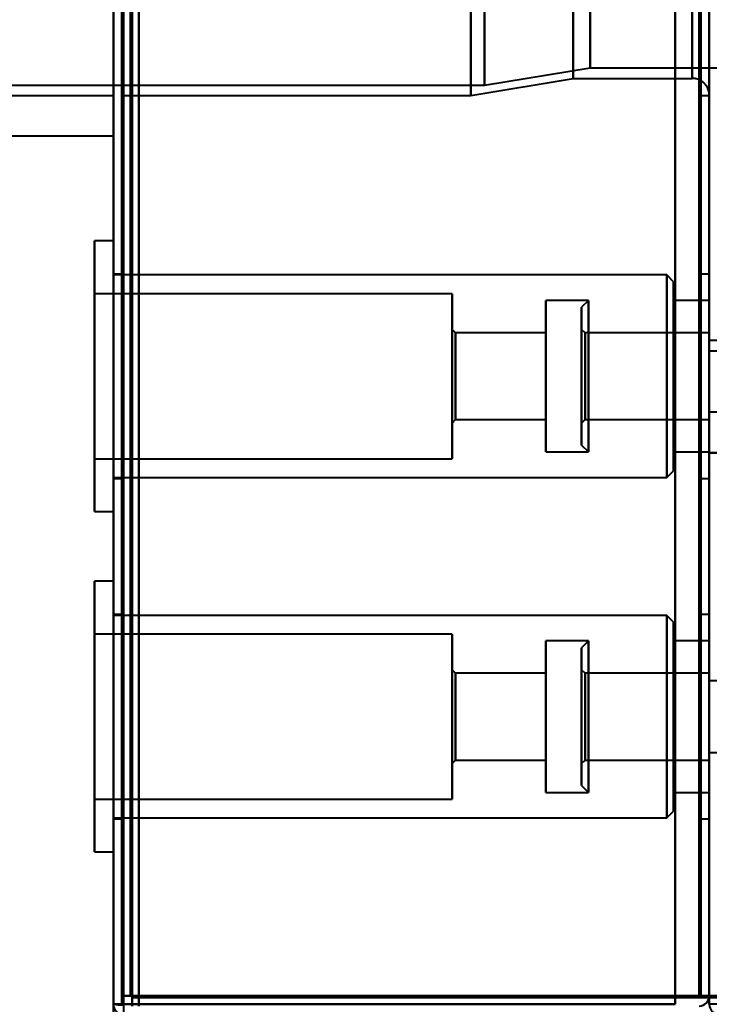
# Model space of a CAD drawing. Header units: millimetres. Extents: x -1087 to 1688, y -120 to 1210.
# Tile 8 of 92: x -746 to -705, y 129 to 187. Entities that reach past the tile are written whole.
import ezdxf

# ---------------------------------------------------------------- set-up
doc = ezdxf.new("R2010")
doc.units = ezdxf.units.MM
doc.layers.add('A-GENM', color=13, linetype='Continuous', lineweight=40)
doc.layers.add('G-IMPT', color=8, linetype='Continuous', lineweight=40)

# ---------------------------------------------------------------- blocks, each defined once
blk = doc.blocks.new('Maintenance r21 - Maintenance r21-762144-Arrière')
at = {"layer": 'A-GENM'}
for p, q in [((-740, 0), (-740, 1138)), ((-740, 1138), (-740, 0))]:
    blk.add_line(p, q, dxfattribs=at)
blk = doc.blocks.new('Souche connecteur circulaire R23 - Souche connecteur circulaire R23-762140-Arrière')
at = {"layer": 'A-GENM'}
for p, q in [((-740, 180), (-740, 380)), ((-780, 180), (-740, 180))]:
    blk.add_line(p, q, dxfattribs=at)
blk = doc.blocks.new('NEXA 2000 CALQUES_dwg-762145-Arrière')
at = {"layer": 'G-IMPT'}
for p, q in [((-739.5, 1137.272), (-739.5, 129.472)), ((-740, 1102.772), (-740, 128.972)), ((-705, 1102.772), (-705, 128.972)), ((-705, 129.472), (-705, 1102.272)), ((-740, 182.372), (-740, 584.372)), ((-740, 182.372), (-740, 584.372)), ((-739.5, 584.372), (-739.5, 182.372)), ((-739.5, 584.372), (-739.5, 182.372)), ((-705, 584.372), (-705, 182.372)), ((-706, 183.372), (-706, 583.372)), ((-740, 383.372), (-740, 182.372)), ((-740, 383.372), (-740, 182.372)), ((-739.5, 182.372), (-739.5, 383.372)), ((-739.5, 182.372), (-739.5, 383.372)), ((-719, 182.372), (-719, 383.372)), ((-719, 383.372), (-719, 182.372)), ((-718.198, 182.964), (-718.198, 383.372)), ((-718.198, 383.372), (-718.198, 182.964)), ((-713, 183.372), (-713, 383.372)), ((-713, 383.372), (-713, 183.372)), ((-711.99, 183.998), (-711.99, 383.372)), ((-711.99, 383.372), (-711.99, 183.998)), ((-706, 383.372), (-706, 183.372)), ((-706, 183.372), (-706, 383.372)), ((-705.5, 383.372), (-705.5, 182.372)), ((-705.5, 182.372), (-705.5, 383.372)), ((-705, 383.372), (-705, 182.372)), ((-705, 182.372), (-705, 383.372)), ((-705, 167.372), (-705, 383.372)), ((-705, 383.372), (-705, 167.372)), ((-718.198, 182.964), (-711.99, 183.998)), ((-711.99, 183.998), (-704.3, 183.998)), ((-719, 182.372), (-713, 183.372)), ((-713, 183.372), (-706, 183.372)), ((-759.773, 182.964), (-718.198, 182.964)), ((-759, 182.372), (-740, 182.372)), ((-739.5, 182.372), (-719, 182.372)), ((-705.5, 182.372), (-705, 182.372)), ((-740, 173.822), (-741.1, 173.822)), ((-741.1, 173.822), (-741.1, 165.872)), ((-741.1, 165.872), (-741.1, 173.822)), ((-740, 173.822), (-740, 165.872)), ((-740, 165.872), (-740, 173.822)), ((-739.5, 171.872), (-740, 171.872)), ((-740, 171.872), (-740, 165.872)), ((-707.5, 171.822), (-740, 171.822)), ((-740, 165.872), (-740, 171.822)), ((-739.5, 165.872), (-739.5, 171.872)), ((-739.5, 171.872), (-739.5, 165.872)), ((-707.1, 171.422), (-707.5, 171.822)), ((-707.5, 165.872), (-707.5, 171.822)), ((-707.5, 171.822), (-707.5, 165.872)), ((-705, 171.872), (-705.5, 171.872)), ((-705.5, 171.872), (-705.5, 165.872)), ((-705.5, 165.872), (-705.5, 171.872)), ((-705, 171.872), (-705, 165.872)), ((-705, 165.872), (-705, 171.872)), ((-707.1, 165.872), (-707.1, 171.422)), ((-707.1, 171.422), (-707.1, 165.872)), ((-720.1, 170.722), (-741.1, 170.722)), ((-741.1, 170.722), (-741.1, 165.872)), ((-741.1, 165.872), (-741.1, 170.722)), ((-720.1, 170.722), (-720.1, 165.872)), ((-720.1, 165.872), (-720.1, 170.722)), ((-712.1, 170.322), (-714.6, 170.322)), ((-714.6, 170.322), (-714.6, 165.872)), ((-714.6, 165.872), (-714.6, 170.322)), ((-712.1, 170.322), (-712.5, 169.922)), ((-712.1, 170.322), (-712.1, 164.168)), ((-712.1, 165.872), (-712.1, 170.322)), ((-705, 170.322), (-707.1, 170.322)), ((-707.1, 170.322), (-707.1, 165.872)), ((-707.1, 165.872), (-707.1, 170.322)), ((-705, 170.322), (-705, 165.872)), ((-705, 165.872), (-705, 170.322)), ((-712.5, 169.922), (-712.5, 164.321)), ((-712.5, 164.321), (-712.5, 169.922)), ((-719.9, 168.422), (-720.1, 168.622)), ((-720.1, 168.622), (-720.1, 165.872)), ((-720.1, 165.872), (-720.1, 168.622)), ((-714.6, 168.422), (-719.9, 168.422)), ((-719.9, 168.422), (-719.9, 165.872)), ((-719.9, 165.872), (-719.9, 168.422)), ((-714.6, 168.422), (-714.6, 165.872)), ((-714.6, 165.872), (-714.6, 168.422)), ((-712.3, 168.422), (-712.5, 168.622)), ((-712.5, 168.622), (-712.5, 164.819)), ((-712.5, 164.819), (-712.5, 168.622)), ((-705, 168.422), (-712.3, 168.422)), ((-712.3, 168.422), (-712.3, 165.872)), ((-712.3, 164.896), (-712.3, 168.422)), ((-705, 168.422), (-705, 165.872)), ((-705, 165.872), (-705, 168.422)), ((-704, 167.972), (-705, 167.972)), ((-705, 167.972), (-705, 165.872)), ((-705, 167.972), (-705, 165.872)), ((-705, 163.772), (-705, 167.972)), ((-705, 163.772), (-705, 167.972)), ((-712.5, 167.424), (-712.5, 161.822)), ((-712.5, 161.822), (-712.5, 167.424)), ((-712.1, 167.577), (-712.1, 161.422)), ((-705, 167.372), (-704.3, 167.372)), ((-712.5, 166.926), (-712.5, 163.122)), ((-712.5, 163.122), (-712.5, 166.926)), ((-712.3, 163.322), (-712.3, 166.849)), ((-741.1, 165.872), (-741.1, 161.022)), ((-741.1, 165.872), (-741.1, 157.922)), ((-741.1, 161.022), (-741.1, 165.872)), ((-741.1, 157.922), (-741.1, 165.872)), ((-740, 159.922), (-740, 165.872)), ((-740, 165.872), (-740, 159.872)), ((-740, 165.872), (-740, 157.922)), ((-740, 157.922), (-740, 165.872)), ((-739.5, 159.872), (-739.5, 165.872)), ((-739.5, 165.872), (-739.5, 159.872)), ((-720.1, 165.872), (-720.1, 163.122)), ((-720.1, 165.872), (-720.1, 161.022)), ((-720.1, 163.122), (-720.1, 165.872)), ((-720.1, 161.022), (-720.1, 165.872)), ((-719.9, 165.872), (-719.9, 163.322)), ((-719.9, 163.322), (-719.9, 165.872)), ((-714.6, 165.872), (-714.6, 161.422)), ((-714.6, 161.422), (-714.6, 165.872)), ((-714.6, 165.872), (-714.6, 163.322)), ((-714.6, 163.322), (-714.6, 165.872)), ((-712.3, 165.872), (-712.3, 163.322)), ((-712.3, 165.872), (-712.3, 163.322)), ((-712.1, 164.168), (-712.1, 165.872)), ((-712.1, 161.422), (-712.1, 165.872)), ((-707.5, 159.922), (-707.5, 165.872)), ((-707.5, 165.872), (-707.5, 159.922)), ((-707.1, 160.322), (-707.1, 165.872)), ((-707.1, 165.872), (-707.1, 161.422)), ((-707.1, 165.872), (-707.1, 160.322)), ((-707.1, 161.422), (-707.1, 165.872)), ((-705.5, 165.872), (-705.5, 159.872)), ((-705.5, 159.872), (-705.5, 165.872)), ((-705, 165.872), (-705, 163.772)), ((-705, 165.872), (-705, 163.322)), ((-705, 163.322), (-705, 165.872)), ((-705, 165.872), (-705, 161.422)), ((-705, 165.872), (-705, 159.872)), ((-705, 161.422), (-705, 165.872)), ((-705, 159.872), (-705, 165.872)), ((-712.3, 163.322), (-712.3, 164.896)), ((-705, 163.772), (-704, 163.772)), ((-720.1, 163.122), (-719.9, 163.322)), ((-719.9, 163.322), (-714.6, 163.322)), ((-712.5, 163.122), (-712.3, 163.322)), ((-712.3, 163.322), (-705, 163.322)), ((-714.6, 161.422), (-712.1, 161.422)), ((-712.5, 161.822), (-712.1, 161.422)), ((-707.1, 161.422), (-705, 161.422)), ((-741.1, 161.022), (-720.1, 161.022)), ((-707.5, 159.922), (-707.1, 160.322)), ((-740, 159.922), (-707.5, 159.922)), ((-740, 159.872), (-739.5, 159.872)), ((-705.5, 159.872), (-705, 159.872)), ((-741.1, 157.922), (-740, 157.922)), ((-740, 153.822), (-741.1, 153.822)), ((-740, 153.822), (-741.1, 153.822)), ((-740, 153.822), (-741.1, 153.822)), ((-741.1, 153.822), (-741.1, 145.872)), ((-741.1, 153.822), (-741.1, 145.872)), ((-741.1, 153.822), (-741.1, 145.165)), ((-741.1, 145.872), (-741.1, 153.822)), ((-741.1, 145.872), (-741.1, 153.822)), ((-741.1, 145.165), (-741.1, 153.822)), ((-740, 153.822), (-740, 145.872)), ((-740, 153.822), (-740, 145.872)), ((-740, 153.822), (-740, 145.165)), ((-740, 145.165), (-740, 153.822)), ((-740, 145.872), (-740, 153.822)), ((-740, 145.872), (-740, 153.822)), ((-739.5, 151.872), (-740, 151.872)), ((-739.5, 151.872), (-740, 151.872)), ((-739.5, 151.872), (-740, 151.872)), ((-740, 151.872), (-740, 145.872)), ((-740, 151.872), (-740, 145.872)), ((-740, 151.872), (-740, 145.872)), ((-707.5, 151.822), (-740, 151.822)), ((-707.5, 151.822), (-740, 151.822)), ((-707.5, 151.822), (-740, 151.822)), ((-740, 145.872), (-740, 151.822)), ((-740, 145.343), (-740, 151.822)), ((-740, 145.872), (-740, 151.822)), ((-739.5, 145.872), (-739.5, 151.872)), ((-739.5, 145.872), (-739.5, 151.872)), ((-739.5, 145.872), (-739.5, 151.872)), ((-739.5, 151.872), (-739.5, 145.872)), ((-739.5, 151.872), (-739.5, 145.872)), ((-739.5, 151.872), (-739.5, 145.872)), ((-707.1, 151.422), (-707.5, 151.822)), ((-707.1, 151.422), (-707.5, 151.822)), ((-707.1, 151.422), (-707.5, 151.822)), ((-707.5, 145.872), (-707.5, 151.822)), ((-707.5, 145.343), (-707.5, 151.822)), ((-707.5, 145.872), (-707.5, 151.822)), ((-707.5, 151.822), (-707.5, 145.872)), ((-707.5, 151.822), (-707.5, 145.343)), ((-707.5, 151.822), (-707.5, 145.872)), ((-705, 151.872), (-705.5, 151.872)), ((-705, 151.872), (-705.5, 151.872)), ((-705, 151.872), (-705.5, 151.872)), ((-705.5, 151.872), (-705.5, 145.872)), ((-705.5, 151.872), (-705.5, 145.872)), ((-705.5, 151.872), (-705.5, 145.872)), ((-705.5, 145.872), (-705.5, 151.872)), ((-705.5, 145.872), (-705.5, 151.872)), ((-705.5, 145.872), (-705.5, 151.872)), ((-705, 151.872), (-705, 145.872)), ((-705, 151.872), (-705, 145.872)), ((-705, 151.872), (-705, 145.872)), ((-705, 145.872), (-705, 151.872)), ((-705, 145.872), (-705, 151.872)), ((-705, 145.872), (-705, 151.872)), ((-707.1, 145.378), (-707.1, 151.422)), ((-707.1, 145.872), (-707.1, 151.422)), ((-707.1, 145.872), (-707.1, 151.422)), ((-707.1, 151.422), (-707.1, 145.872)), ((-707.1, 151.422), (-707.1, 145.378)), ((-707.1, 151.422), (-707.1, 145.872)), ((-720.1, 150.722), (-741.1, 150.722)), ((-720.1, 150.722), (-741.1, 150.722)), ((-720.1, 150.722), (-741.1, 150.722)), ((-741.1, 150.722), (-741.1, 145.872)), ((-741.1, 150.722), (-741.1, 145.872)), ((-741.1, 150.722), (-741.1, 145.441)), ((-741.1, 145.872), (-741.1, 150.722)), ((-741.1, 145.872), (-741.1, 150.722)), ((-741.1, 145.441), (-741.1, 150.722)), ((-720.1, 150.722), (-720.1, 145.872)), ((-720.1, 150.722), (-720.1, 145.872)), ((-720.1, 150.722), (-720.1, 145.441)), ((-720.1, 145.872), (-720.1, 150.722)), ((-720.1, 145.872), (-720.1, 150.722)), ((-720.1, 145.441), (-720.1, 150.722)), ((-712.1, 150.322), (-714.6, 150.322)), ((-712.1, 150.322), (-714.6, 150.322)), ((-712.1, 150.322), (-714.6, 150.322)), ((-714.6, 150.322), (-714.6, 145.872)), ((-714.6, 150.322), (-714.6, 145.872)), ((-714.6, 150.322), (-714.6, 145.476)), ((-714.6, 145.872), (-714.6, 150.322)), ((-714.6, 145.872), (-714.6, 150.322)), ((-714.6, 145.476), (-714.6, 150.322)), ((-712.1, 150.322), (-712.5, 149.922)), ((-712.1, 150.322), (-712.5, 149.922)), ((-712.1, 150.322), (-712.5, 149.922)), ((-712.5, 149.922), (-712.5, 144.321)), ((-712.5, 149.922), (-712.5, 144.321)), ((-712.5, 149.922), (-712.5, 144.66)), ((-712.5, 144.321), (-712.5, 149.922)), ((-712.5, 144.321), (-712.5, 149.922)), ((-712.5, 144.66), (-712.5, 149.922)), ((-712.1, 150.322), (-712.1, 144.168)), ((-712.1, 150.322), (-712.1, 144.168)), ((-712.1, 150.322), (-712.1, 144.54)), ((-712.1, 145.872), (-712.1, 150.322)), ((-712.1, 145.872), (-712.1, 150.322)), ((-712.1, 145.476), (-712.1, 150.322)), ((-705, 150.322), (-707.1, 150.322)), ((-705, 150.322), (-707.1, 150.322)), ((-705, 150.322), (-707.1, 150.322)), ((-707.1, 150.322), (-707.1, 145.476)), ((-707.1, 150.322), (-707.1, 145.872)), ((-707.1, 150.322), (-707.1, 145.872)), ((-707.1, 145.476), (-707.1, 150.322)), ((-707.1, 145.872), (-707.1, 150.322)), ((-707.1, 145.872), (-707.1, 150.322)), ((-705, 150.322), (-705, 145.872)), ((-705, 150.322), (-705, 145.872)), ((-705, 145.872), (-705, 150.322)), ((-705, 145.872), (-705, 150.322)), ((-705, 145.872), (-705, 150.322)), ((-719.9, 148.422), (-720.1, 148.622)), ((-719.9, 148.422), (-720.1, 148.622)), ((-719.9, 148.422), (-720.1, 148.622)), ((-720.1, 148.622), (-720.1, 145.872)), ((-720.1, 148.622), (-720.1, 145.872)), ((-720.1, 148.622), (-720.1, 145.627)), ((-720.1, 145.872), (-720.1, 148.622)), ((-720.1, 145.872), (-720.1, 148.622)), ((-720.1, 145.627), (-720.1, 148.622)), ((-714.6, 148.422), (-719.9, 148.422)), ((-714.6, 148.422), (-719.9, 148.422)), ((-714.6, 148.422), (-719.9, 148.422)), ((-719.9, 148.422), (-719.9, 145.872)), ((-719.9, 148.422), (-719.9, 145.872)), ((-719.9, 148.422), (-719.9, 145.645)), ((-719.9, 145.872), (-719.9, 148.422)), ((-719.9, 145.872), (-719.9, 148.422)), ((-719.9, 145.645), (-719.9, 148.422)), ((-714.6, 148.422), (-714.6, 145.872)), ((-714.6, 148.422), (-714.6, 145.872)), ((-714.6, 148.422), (-714.6, 145.645)), ((-714.6, 145.872), (-714.6, 148.422)), ((-714.6, 145.872), (-714.6, 148.422)), ((-714.6, 145.645), (-714.6, 148.422)), ((-712.3, 148.422), (-712.5, 148.622)), ((-712.3, 148.422), (-712.5, 148.622)), ((-712.3, 148.422), (-712.5, 148.622)), ((-712.5, 148.622), (-712.5, 144.819)), ((-712.5, 148.622), (-712.5, 144.819)), ((-712.5, 148.622), (-712.5, 145.049)), ((-712.5, 144.819), (-712.5, 148.622)), ((-712.5, 144.819), (-712.5, 148.622)), ((-712.5, 145.049), (-712.5, 148.622)), ((-705, 148.422), (-712.3, 148.422)), ((-705, 148.422), (-712.3, 148.422)), ((-705, 148.422), (-712.3, 148.422)), ((-712.3, 148.422), (-712.3, 145.872)), ((-712.3, 148.422), (-712.3, 145.872)), ((-712.3, 148.422), (-712.3, 145.872)), ((-712.3, 148.422), (-712.3, 145.872)), ((-712.3, 148.422), (-712.3, 145.645)), ((-712.3, 146.849), (-712.3, 148.422)), ((-712.3, 144.896), (-712.3, 148.422)), ((-712.3, 146.849), (-712.3, 148.422)), ((-712.3, 144.896), (-712.3, 148.422)), ((-712.3, 145.109), (-712.3, 148.422)), ((-705, 148.422), (-705, 145.872)), ((-705, 148.422), (-705, 145.872)), ((-705, 148.422), (-705, 145.872)), ((-705, 145.872), (-705, 148.422)), ((-705, 145.872), (-705, 148.422)), ((-712.1, 147.577), (-712.1, 141.422)), ((-712.1, 147.577), (-712.1, 141.422)), ((-712.1, 145.872), (-712.1, 147.577)), ((-712.1, 145.872), (-712.1, 147.577)), ((-704, 147.972), (-705, 147.972)), ((-704, 147.972), (-705, 147.972)), ((-705, 147.972), (-705, 145.872)), ((-705, 147.972), (-705, 143.772)), ((-705, 147.972), (-705, 145.872)), ((-705, 147.972), (-705, 143.772)), ((-705, 145.872), (-705, 147.972)), ((-705, 145.872), (-705, 147.972)), ((-705, 145.872), (-705, 147.972)), ((-712.5, 147.424), (-712.5, 141.822)), ((-712.5, 147.424), (-712.5, 141.822)), ((-712.5, 141.822), (-712.5, 147.424)), ((-712.5, 141.822), (-712.5, 147.424)), ((-712.5, 147.084), (-712.5, 141.822)), ((-712.5, 141.822), (-712.5, 147.084)), ((-712.1, 147.204), (-712.1, 141.422)), ((-741.1, 146.58), (-741.1, 137.922)), ((-741.1, 137.922), (-741.1, 146.58)), ((-740, 146.58), (-740, 137.922)), ((-740, 137.922), (-740, 146.58)), ((-740, 139.922), (-740, 146.402)), ((-712.5, 146.926), (-712.5, 143.122)), ((-712.5, 146.926), (-712.5, 143.122)), ((-712.5, 143.122), (-712.5, 146.926)), ((-712.5, 143.122), (-712.5, 146.926)), ((-712.5, 146.695), (-712.5, 143.122)), ((-712.5, 143.122), (-712.5, 146.695)), ((-712.3, 143.322), (-712.3, 146.849)), ((-712.3, 143.322), (-712.3, 146.849)), ((-712.3, 143.322), (-712.3, 146.636)), ((-707.5, 139.922), (-707.5, 146.402)), ((-707.5, 146.402), (-707.5, 139.922)), ((-707.1, 140.322), (-707.1, 146.366)), ((-707.1, 146.366), (-707.1, 140.322)), ((-741.1, 146.304), (-741.1, 141.022)), ((-741.1, 141.022), (-741.1, 146.304)), ((-741.1, 145.872), (-741.1, 141.022)), ((-741.1, 145.872), (-741.1, 141.022)), ((-741.1, 145.872), (-741.1, 137.922)), ((-741.1, 141.022), (-741.1, 145.872)), ((-741.1, 145.872), (-741.1, 137.922)), ((-741.1, 141.022), (-741.1, 145.872)), ((-741.1, 137.922), (-741.1, 145.872)), ((-741.1, 137.922), (-741.1, 145.872)), ((-740, 139.922), (-740, 145.872)), ((-740, 139.922), (-740, 145.872)), ((-740, 145.872), (-740, 139.872)), ((-740, 145.872), (-740, 139.872)), ((-740, 145.872), (-740, 139.872)), ((-740, 145.872), (-740, 137.922)), ((-740, 145.872), (-740, 137.922)), ((-740, 137.922), (-740, 145.872)), ((-740, 137.922), (-740, 145.872)), ((-739.5, 139.872), (-739.5, 145.872)), ((-739.5, 139.872), (-739.5, 145.872)), ((-739.5, 139.872), (-739.5, 145.872)), ((-739.5, 145.872), (-739.5, 139.872)), ((-739.5, 145.872), (-739.5, 139.872)), ((-739.5, 145.872), (-739.5, 139.872)), ((-720.1, 146.304), (-720.1, 141.022)), ((-720.1, 141.022), (-720.1, 146.304)), ((-720.1, 146.117), (-720.1, 143.122)), ((-720.1, 143.122), (-720.1, 146.117)), ((-720.1, 145.872), (-720.1, 143.122)), ((-720.1, 145.872), (-720.1, 143.122)), ((-720.1, 145.872), (-720.1, 141.022)), ((-720.1, 143.122), (-720.1, 145.872)), ((-720.1, 145.872), (-720.1, 141.022)), ((-720.1, 143.122), (-720.1, 145.872)), ((-720.1, 141.022), (-720.1, 145.872)), ((-720.1, 141.022), (-720.1, 145.872)), ((-719.9, 146.099), (-719.9, 143.322)), ((-719.9, 143.322), (-719.9, 146.099)), ((-719.9, 145.872), (-719.9, 143.322)), ((-719.9, 145.872), (-719.9, 143.322)), ((-719.9, 143.322), (-719.9, 145.872)), ((-719.9, 143.322), (-719.9, 145.872)), ((-714.6, 146.268), (-714.6, 141.422)), ((-714.6, 141.422), (-714.6, 146.268)), ((-714.6, 146.099), (-714.6, 143.322)), ((-714.6, 143.322), (-714.6, 146.099)), ((-714.6, 145.872), (-714.6, 141.422)), ((-714.6, 145.872), (-714.6, 141.422)), ((-714.6, 141.422), (-714.6, 145.872)), ((-714.6, 145.872), (-714.6, 143.322)), ((-714.6, 141.422), (-714.6, 145.872)), ((-714.6, 145.872), (-714.6, 143.322)), ((-714.6, 143.322), (-714.6, 145.872)), ((-714.6, 143.322), (-714.6, 145.872)), ((-712.3, 146.099), (-712.3, 143.332)), ((-712.3, 145.872), (-712.3, 143.322)), ((-712.3, 145.872), (-712.3, 143.322)), ((-712.1, 144.54), (-712.1, 146.268)), ((-712.1, 141.422), (-712.1, 145.872)), ((-712.1, 141.422), (-712.1, 145.872)), ((-707.5, 139.922), (-707.5, 145.872)), ((-707.5, 139.922), (-707.5, 145.872)), ((-707.5, 145.872), (-707.5, 139.922)), ((-707.5, 145.872), (-707.5, 139.922)), ((-707.1, 146.268), (-707.1, 141.422)), ((-707.1, 141.422), (-707.1, 146.268)), ((-707.1, 140.322), (-707.1, 145.872)), ((-707.1, 145.872), (-707.1, 141.422)), ((-707.1, 140.322), (-707.1, 145.872)), ((-707.1, 145.872), (-707.1, 141.422)), ((-707.1, 145.872), (-707.1, 140.322)), ((-707.1, 145.872), (-707.1, 140.322)), ((-707.1, 141.422), (-707.1, 145.872)), ((-707.1, 141.422), (-707.1, 145.872)), ((-705.5, 145.872), (-705.5, 139.872)), ((-705.5, 145.872), (-705.5, 139.872)), ((-705.5, 145.872), (-705.5, 139.872)), ((-705.5, 139.872), (-705.5, 145.872)), ((-705.5, 139.872), (-705.5, 145.872)), ((-705.5, 139.872), (-705.5, 145.872)), ((-705, 145.872), (-705, 143.772)), ((-705, 145.872), (-705, 143.772)), ((-705, 145.872), (-705, 143.322)), ((-705, 143.772), (-705, 145.872)), ((-705, 145.872), (-705, 143.322)), ((-705, 143.772), (-705, 145.872)), ((-705, 145.872), (-705, 143.322)), ((-705, 143.772), (-705, 145.872)), ((-705, 143.322), (-705, 145.872)), ((-705, 143.322), (-705, 145.872)), ((-705, 145.872), (-705, 141.422)), ((-705, 145.872), (-705, 141.422)), ((-705, 145.872), (-705, 139.872)), ((-705, 141.422), (-705, 145.872)), ((-705, 145.872), (-705, 139.872)), ((-705, 141.422), (-705, 145.872)), ((-705, 145.872), (-705, 139.872)), ((-705, 141.422), (-705, 145.872)), ((-705, 139.872), (-705, 145.872)), ((-705, 139.872), (-705, 145.872)), ((-705, 139.872), (-705, 145.872)), ((-712.3, 145.645), (-712.3, 143.322)), ((-712.1, 141.422), (-712.1, 145.476)), ((-712.3, 143.332), (-712.3, 145.109)), ((-705, 143.772), (-704, 143.772)), ((-705, 143.772), (-704, 143.772)), ((-720.1, 143.122), (-719.9, 143.322)), ((-720.1, 143.122), (-719.9, 143.322)), ((-720.1, 143.122), (-719.9, 143.322)), ((-719.9, 143.322), (-714.6, 143.322)), ((-719.9, 143.322), (-714.6, 143.322)), ((-719.9, 143.322), (-714.6, 143.322)), ((-712.5, 143.122), (-712.3, 143.322)), ((-712.5, 143.122), (-712.3, 143.322)), ((-712.5, 143.122), (-712.3, 143.322)), ((-712.3, 143.322), (-705, 143.322)), ((-712.3, 143.322), (-705, 143.322)), ((-712.3, 143.322), (-705, 143.322)), ((-712.5, 141.822), (-712.1, 141.422)), ((-712.5, 141.822), (-712.1, 141.422)), ((-712.5, 141.822), (-712.1, 141.422)), ((-714.6, 141.422), (-712.1, 141.422)), ((-714.6, 141.422), (-712.1, 141.422)), ((-714.6, 141.422), (-712.1, 141.422)), ((-707.1, 141.422), (-705, 141.422)), ((-707.1, 141.422), (-705, 141.422)), ((-707.1, 141.422), (-705, 141.422)), ((-741.1, 141.022), (-720.1, 141.022)), ((-741.1, 141.022), (-720.1, 141.022)), ((-741.1, 141.022), (-720.1, 141.022)), ((-707.5, 139.922), (-707.1, 140.322)), ((-707.5, 139.922), (-707.1, 140.322)), ((-707.5, 139.922), (-707.1, 140.322)), ((-740, 139.922), (-707.5, 139.922)), ((-740, 139.922), (-707.5, 139.922)), ((-740, 139.922), (-707.5, 139.922)), ((-740, 139.872), (-739.5, 139.872)), ((-740, 139.872), (-739.5, 139.872)), ((-740, 139.872), (-739.5, 139.872)), ((-705.5, 139.872), (-705, 139.872)), ((-705.5, 139.872), (-705, 139.872)), ((-705.5, 139.872), (-705, 139.872)), ((-741.1, 137.922), (-740, 137.922)), ((-741.1, 137.922), (-740, 137.922)), ((-741.1, 137.922), (-740, 137.922)), ((-738.9, 129.472), (-739.5, 129.472)), ((-739.5, 129.472), (-738.9, 129.472)), ((-738.9, 128.872), (-738.9, 129.472)), ((-738.9, 129.472), (-738.9, 128.872)), ((-705.6, 129.472), (-705, 129.472)), ((-705, 129.472), (-705.6, 129.472)), ((-705.6, 129.472), (-705, 129.472)), ((-705, 129.472), (-705.6, 129.472)), ((-740, 128.972), (-739.4, 128.972)), ((-739.4, 128.972), (-740, 128.972)), ((-740, 128.972), (-739.4, 128.972)), ((-740, 128.972), (-739.4, 128.972)), ((-739.4, 128.972), (-740, 128.972)), ((-739.4, 128.972), (-740, 128.972)), ((-739.4, 128.972), (-739.4, 128.372)), ((-704.4, 128.972), (-705, 128.972))]:
    blk.add_line(p, q, dxfattribs=at)
at = {"layer": 'G-IMPT', "flags": 128}
for points in [[(-740, 128.972), (-740, 381.172), (-740, 633.372), (-740, 885.572), (-740, 1137.772)], [(-740, 1137.772), (-740, 885.572), (-740, 633.372), (-740, 381.172), (-740, 128.972)], [(-739.5, 128.972), (-739.5, 381.172), (-739.5, 633.372), (-739.5, 885.572), (-739.5, 1137.772)], [(-739.5, 1137.272), (-739.5, 885.322), (-739.5, 633.372), (-739.5, 381.422), (-739.5, 129.472)], [(-739.5, 129.472), (-739.5, 381.422), (-739.5, 633.372), (-739.5, 885.322), (-739.5, 1137.272)], [(-739.5, 1137.272), (-739.5, 885.322), (-739.5, 633.372), (-739.5, 381.422), (-739.5, 129.472)], [(-739.5, 129.472), (-739.5, 381.422), (-739.5, 633.372), (-739.5, 885.322), (-739.5, 1137.272)], [(-739.5, 1137.272), (-739.5, 885.322), (-739.5, 633.372), (-739.5, 381.422), (-739.5, 129.472)], [(-739.5, 129.472), (-739.5, 381.422), (-739.5, 633.372), (-739.5, 885.322), (-739.5, 1137.272)], [(-739.4, 1137.772), (-739.4, 885.572), (-739.4, 633.372), (-739.4, 381.172), (-739.4, 128.972)], [(-739.4, 128.972), (-739.4, 381.172), (-739.4, 633.372), (-739.4, 885.572), (-739.4, 1137.772)], [(-739.4, 1137.772), (-739.4, 885.572), (-739.4, 633.372), (-739.4, 381.172), (-739.4, 128.972)], [(-739, 1137.272), (-739, 885.322), (-739, 633.372), (-739, 381.422), (-739, 129.472)], [(-739, 129.472), (-739, 381.422), (-739, 633.372), (-739, 885.322), (-739, 1137.272)], [(-739, 1137.272), (-739, 885.322), (-739, 633.372), (-739, 381.422), (-739, 129.472)], [(-738.9, 129.472), (-738.9, 381.422), (-738.9, 633.372), (-738.9, 885.322), (-738.9, 1137.272)], [(-738.9, 1137.272), (-738.9, 885.322), (-738.9, 633.372), (-738.9, 381.422), (-738.9, 129.472)], [(-738.9, 129.472), (-738.9, 381.422), (-738.9, 633.372), (-738.9, 885.322), (-738.9, 1137.272)], [(-740, 1102.772), (-740, 859.322), (-740, 615.872), (-740, 372.422), (-740, 128.972)], [(-740, 128.972), (-740, 372.422), (-740, 615.872), (-740, 859.322), (-740, 1102.772)], [(-739.5, 1102.772), (-739.5, 859.322), (-739.5, 615.872), (-739.5, 372.422), (-739.5, 128.972)], [(-739.4, 128.972), (-739.4, 372.422), (-739.4, 615.872), (-739.4, 859.322), (-739.4, 1102.772)], [(-739.4, 1102.772), (-739.4, 859.322), (-739.4, 615.872), (-739.4, 372.422), (-739.4, 128.972)], [(-739.4, 128.972), (-739.4, 372.422), (-739.4, 615.872), (-739.4, 859.322), (-739.4, 1102.772)], [(-707, 1102.772), (-707, 859.322), (-707, 615.872), (-707, 372.422), (-707, 128.972)], [(-707, 128.972), (-707, 372.422), (-707, 615.872), (-707, 859.322), (-707, 1102.772)], [(-707, 128.972), (-707, 372.422), (-707, 615.872), (-707, 859.322), (-707, 1102.772)], [(-707, 1102.772), (-707, 859.322), (-707, 615.872), (-707, 372.422), (-707, 128.972)], [(-705, 1102.772), (-705, 859.322), (-705, 615.872), (-705, 372.422), (-705, 128.972)], [(-705, 128.972), (-705, 372.422), (-705, 615.872), (-705, 859.322), (-705, 1102.772)], [(-738.5, 1102.272), (-738.5, 859.072), (-738.5, 615.872), (-738.5, 372.672), (-738.5, 129.472)], [(-738.5, 129.472), (-738.5, 372.672), (-738.5, 615.872), (-738.5, 859.072), (-738.5, 1102.272)], [(-738.5, 129.472), (-738.5, 372.672), (-738.5, 615.872), (-738.5, 859.072), (-738.5, 1102.272)], [(-738.5, 1102.272), (-738.5, 859.072), (-738.5, 615.872), (-738.5, 372.672), (-738.5, 129.472)], [(-707, 1102.272), (-707, 859.072), (-707, 615.872), (-707, 372.672), (-707, 129.472)], [(-707, 129.472), (-707, 372.672), (-707, 615.872), (-707, 859.072), (-707, 1102.272)], [(-707, 1102.272), (-707, 859.072), (-707, 615.872), (-707, 372.672), (-707, 129.472)], [(-707, 129.472), (-707, 372.672), (-707, 615.872), (-707, 859.072), (-707, 1102.272)], [(-705.6, 129.472), (-705.6, 372.672), (-705.6, 615.872), (-705.6, 859.072), (-705.6, 1102.272)], [(-705.6, 1102.272), (-705.6, 859.072), (-705.6, 615.872), (-705.6, 372.672), (-705.6, 129.472)], [(-705.6, 1102.272), (-705.6, 859.072), (-705.6, 615.872), (-705.6, 372.672), (-705.6, 129.472)], [(-705.6, 129.472), (-705.6, 372.672), (-705.6, 615.872), (-705.6, 859.072), (-705.6, 1102.272)], [(-705.6, 1102.272), (-705.6, 859.072), (-705.6, 615.872), (-705.6, 372.672), (-705.6, 129.472)], [(-705.6, 129.472), (-705.6, 372.672), (-705.6, 615.872), (-705.6, 859.072), (-705.6, 1102.272)], [(-705.5, 129.472), (-705.5, 372.672), (-705.5, 615.872), (-705.5, 859.072), (-705.5, 1102.272)], [(-705.5, 1102.272), (-705.5, 859.072), (-705.5, 615.872), (-705.5, 372.672), (-705.5, 129.472)], [(-705, 129.472), (-705, 372.672), (-705, 615.872), (-705, 859.072), (-705, 1102.272)], [(-705, 1102.272), (-705, 859.072), (-705, 615.872), (-705, 372.672), (-705, 129.472)], [(-705, 129.472), (-705, 372.672), (-705, 615.872), (-705, 859.072), (-705, 1102.272)], [(-705, 1102.272), (-705, 867.047), (-705, 631.822), (-705, 396.597), (-705, 161.372)], [(-705, 161.372), (-705, 396.597), (-705, 631.822), (-705, 867.047), (-705, 1102.272)], [(-705, 1102.272), (-705, 859.072), (-705, 615.872), (-705, 372.672), (-705, 129.472)], [(-740, 223.072), (-740, 199.547), (-740, 176.022), (-740, 152.497), (-740, 128.972)], [(-740, 128.972), (-740, 152.497), (-740, 176.022), (-740, 199.547), (-740, 223.072)], [(-740, 128.972), (-740, 152.497), (-740, 176.022), (-740, 199.547), (-740, 223.072)], [(-740, 223.072), (-740, 199.547), (-740, 176.022), (-740, 152.497), (-740, 128.972)], [(-739.5, 128.972), (-739.5, 152.497), (-739.5, 176.022), (-739.5, 199.547), (-739.5, 223.072)], [(-739.4, 223.072), (-739.4, 199.547), (-739.4, 176.022), (-739.4, 152.497), (-739.4, 128.972)], [(-739.4, 128.972), (-739.4, 152.497), (-739.4, 176.022), (-739.4, 199.547), (-739.4, 223.072)], [(-739.4, 223.072), (-739.4, 199.547), (-739.4, 176.022), (-739.4, 152.497), (-739.4, 128.972)], [(-738.5, 223.072), (-738.5, 199.672), (-738.5, 176.272), (-738.5, 152.872), (-738.5, 129.472)], [(-738.5, 129.472), (-738.5, 152.872), (-738.5, 176.272), (-738.5, 199.672), (-738.5, 223.072)], [(-738.5, 223.072), (-738.5, 199.672), (-738.5, 176.272), (-738.5, 152.872), (-738.5, 129.472)], [(-738.5, 129.472), (-738.5, 152.872), (-738.5, 176.272), (-738.5, 199.672), (-738.5, 223.072)], [(-705, 182.372), (-705.001, 182.412), (-705.003, 182.452), (-705.007, 182.492), (-705.013, 182.532), (-705.02, 182.571), (-705.029, 182.61), (-705.039, 182.649), (-705.051, 182.687), (-705.064, 182.725), (-705.079, 182.762), (-705.095, 182.798), (-705.113, 182.834), (-705.132, 182.869), (-705.153, 182.903), (-705.175, 182.937), (-705.198, 182.969), (-705.222, 183.001), (-705.248, 183.032), (-705.275, 183.061), (-705.303, 183.09), (-705.333, 183.117), (-705.363, 183.143), (-705.394, 183.168), (-705.426, 183.191), (-705.46, 183.214), (-705.494, 183.235), (-705.529, 183.254), (-705.564, 183.272), (-705.601, 183.289), (-705.638, 183.304), (-705.675, 183.318), (-705.713, 183.33), (-705.752, 183.341), (-705.791, 183.35), (-705.83, 183.358), (-705.87, 183.364), (-705.909, 183.368), (-705.949, 183.371), (-705.989, 183.372), (-706, 183.372)], [(-705, 129.472), (-705, 137.447), (-705, 145.422), (-705, 153.397), (-705, 161.372)], [(-705, 161.372), (-705, 153.272), (-705, 145.172), (-705, 137.072), (-705, 128.972)], [(-705, 161.372), (-705, 153.397), (-705, 145.422), (-705, 137.447), (-705, 129.472)], [(-704.5, 161.372), (-704.625, 161.372), (-704.75, 161.372), (-704.875, 161.372), (-705, 161.372)], [(-705, 161.372), (-704.875, 161.372), (-704.75, 161.372), (-704.625, 161.372), (-704.5, 161.372)], [(-704.5, 161.372), (-704.625, 161.372), (-704.75, 161.372), (-704.875, 161.372), (-705, 161.372)], [(-705, 161.372), (-705, 153.397), (-705, 145.422), (-705, 137.447), (-705, 129.472)], [(-705, 129.472), (-705, 137.447), (-705, 145.422), (-705, 153.397), (-705, 161.372)], [(-739, 129.472), (-739.125, 129.472), (-739.25, 129.472), (-739.375, 129.472), (-739.5, 129.472)], [(-739.5, 129.472), (-739.375, 129.472), (-739.25, 129.472), (-739.125, 129.472), (-739, 129.472)], [(-739.5, 129.472), (-739.5, 129.347), (-739.5, 129.222), (-739.5, 129.097), (-739.5, 128.972)], [(-739.5, 128.972), (-739.5, 129.097), (-739.5, 129.222), (-739.5, 129.347), (-739.5, 129.472)], [(-739, 129.472), (-738.987, 129.472), (-738.975, 129.472), (-738.962, 129.472), (-738.95, 129.472)], [(-738.95, 129.472), (-738.937, 129.472), (-738.925, 129.472), (-738.912, 129.472), (-738.9, 129.472)], [(167.9, 129.472), (-58.8, 129.472), (-285.5, 129.472), (-512.2, 129.472), (-738.9, 129.472)], [(167.9, 129.472), (-58.8, 129.472), (-285.5, 129.472), (-512.2, 129.472), (-738.9, 129.472)], [(-738.9, 129.472), (-512.2, 129.472), (-285.5, 129.472), (-58.8, 129.472), (167.9, 129.472)], [(-738.9, 129.472), (-738.9, 129.46), (-738.9, 129.447), (-738.9, 129.435), (-738.9, 129.422)], [(-738.9, 129.422), (-738.9, 129.41), (-738.9, 129.397), (-738.9, 129.385), (-738.9, 129.372)], [(-738.9, 129.372), (-512.2, 129.372), (-285.5, 129.372), (-58.8, 129.372), (167.9, 129.372)], [(167.9, 129.372), (-58.8, 129.372), (-285.5, 129.372), (-512.2, 129.372), (-738.9, 129.372)], [(-738.9, 129.372), (-512.2, 129.372), (-285.5, 129.372), (-58.8, 129.372), (167.9, 129.372)], [(-738.9, 128.872), (-738.9, 128.997), (-738.9, 129.122), (-738.9, 129.247), (-738.9, 129.372)], [(-738.9, 129.372), (-738.9, 129.247), (-738.9, 129.122), (-738.9, 128.997), (-738.9, 128.872)], [(-705.6, 129.472), (-713.825, 129.472), (-722.05, 129.472), (-730.275, 129.472), (-738.5, 129.472)], [(-707, 129.472), (-714.875, 129.472), (-722.75, 129.472), (-730.625, 129.472), (-738.5, 129.472)], [(-738.5, 129.472), (-730.263, 129.472), (-722.025, 129.472), (-713.788, 129.472), (-705.55, 129.472)], [(-738.5, 129.472), (-730.275, 129.472), (-722.05, 129.472), (-713.825, 129.472), (-705.6, 129.472)], [(-738.5, 129.472), (-730.625, 129.472), (-722.75, 129.472), (-714.875, 129.472), (-707, 129.472)], [(-707, 129.472), (-714.875, 129.472), (-722.75, 129.472), (-730.625, 129.472), (-738.5, 129.472)], [(-705.55, 129.472), (-713.788, 129.472), (-722.025, 129.472), (-730.263, 129.472), (-738.5, 129.472)], [(-738.5, 129.472), (-730.625, 129.472), (-722.75, 129.472), (-714.875, 129.472), (-707, 129.472)], [(-705.55, 129.422), (-713.788, 129.41), (-722.025, 129.397), (-730.263, 129.385), (-738.5, 129.372)], [(-738.5, 129.372), (-730.263, 129.385), (-722.025, 129.397), (-713.788, 129.41), (-705.55, 129.422)], [(-705.6, 129.372), (-713.825, 129.372), (-722.05, 129.372), (-730.275, 129.372), (-738.5, 129.372)], [(-738.5, 129.372), (-730.275, 129.372), (-722.05, 129.372), (-713.825, 129.372), (-705.6, 129.372)], [(-738.5, 129.372), (-738.5, 129.247), (-738.5, 129.122), (-738.5, 128.997), (-738.5, 128.872)], [(-738.5, 128.872), (-738.5, 128.997), (-738.5, 129.122), (-738.5, 129.247), (-738.5, 129.372)], [(-738.5, 129.372), (-738.5, 129.247), (-738.5, 129.122), (-738.5, 128.997), (-738.5, 128.872)], [(-738.5, 128.872), (-738.5, 128.997), (-738.5, 129.122), (-738.5, 129.247), (-738.5, 129.372)], [(-707, 129.472), (-706.65, 129.472), (-706.3, 129.472), (-705.95, 129.472), (-705.6, 129.472)], [(-705.6, 129.472), (-705.95, 129.472), (-706.3, 129.472), (-706.65, 129.472), (-707, 129.472)], [(-707, 129.472), (-707, 129.347), (-707, 129.222), (-707, 129.097), (-707, 128.972)], [(-707, 128.972), (-707, 129.097), (-707, 129.222), (-707, 129.347), (-707, 129.472)], [(-707, 128.972), (-707, 129.097), (-707, 129.222), (-707, 129.347), (-707, 129.472)], [(-707, 129.472), (-707, 129.347), (-707, 129.222), (-707, 129.097), (-707, 128.972)], [(-705.6, 129.472), (-705.95, 129.472), (-706.3, 129.472), (-706.65, 129.472), (-707, 129.472)], [(-707, 129.472), (-706.65, 129.472), (-706.3, 129.472), (-705.95, 129.472), (-705.6, 129.472)], [(-705.55, 129.472), (-705.413, 129.472), (-705.275, 129.472), (-705.138, 129.472), (-705, 129.472)], [(-705, 129.472), (-705.138, 129.472), (-705.275, 129.472), (-705.413, 129.472), (-705.55, 129.472)], [(-705, 129.472), (-705.138, 129.46), (-705.275, 129.447), (-705.413, 129.435), (-705.55, 129.422)], [(-705.55, 129.422), (-705.413, 129.435), (-705.275, 129.447), (-705.138, 129.46), (-705, 129.472)], [(-705, 129.472), (-705, 129.347), (-705, 129.222), (-705, 129.097), (-705, 128.972)], [(-705, 128.972), (-705, 129.097), (-705, 129.222), (-705, 129.347), (-705, 129.472)], [(-705, 128.972), (-705, 129.097), (-705, 129.222), (-705, 129.347), (-705, 129.472)], [(-705, 129.472), (-705, 129.347), (-705, 129.222), (-705, 129.097), (-705, 128.972)], [(-739.5, 128.972), (-739.625, 128.972), (-739.75, 128.972), (-739.875, 128.972), (-740, 128.972)], [(-740, 128.972), (-739.875, 128.972), (-739.75, 128.972), (-739.625, 128.972), (-739.5, 128.972)], [(-740, 128.972), (-739.863, 128.972), (-739.725, 128.972), (-739.588, 128.972), (-739.45, 128.972)], [(-740, 128.972), (-739.863, 128.96), (-739.725, 128.947), (-739.588, 128.935), (-739.45, 128.922)], [(-739.45, 128.922), (-739.588, 128.935), (-739.725, 128.947), (-739.863, 128.96), (-740, 128.972)], [(-739.45, 128.972), (-739.588, 128.972), (-739.725, 128.972), (-739.863, 128.972), (-740, 128.972)], [(-739.45, 128.972), (-739.462, 128.972), (-739.475, 128.972), (-739.487, 128.972), (-739.5, 128.972)], [(-739.4, 128.972), (-739.412, 128.972), (-739.425, 128.972), (-739.437, 128.972), (-739.45, 128.972)], [(-739.45, 128.972), (-731.338, 128.972), (-723.225, 128.972), (-715.113, 128.972), (-707, 128.972)], [(-707, 128.972), (-715.113, 128.972), (-723.225, 128.972), (-731.338, 128.972), (-739.45, 128.972)], [(-739.4, 128.922), (-739.4, 128.935), (-739.4, 128.947), (-739.4, 128.96), (-739.4, 128.972)], [(-707, 128.972), (-715.1, 128.972), (-723.2, 128.972), (-731.3, 128.972), (-739.4, 128.972)], [(-739.4, 128.972), (-731.3, 128.972), (-723.2, 128.972), (-715.1, 128.972), (-707, 128.972)], [(-739.4, 128.972), (-731.3, 128.972), (-723.2, 128.972), (-715.1, 128.972), (-707, 128.972)], [(-707, 128.972), (-715.1, 128.972), (-723.2, 128.972), (-731.3, 128.972), (-739.4, 128.972)], [(-739.4, 128.972), (-731.3, 128.972), (-723.2, 128.972), (-715.1, 128.972), (-707, 128.972)], [(-707, 128.972), (-715.1, 128.972), (-723.2, 128.972), (-731.3, 128.972), (-739.4, 128.972)]]:
    blk.add_lwpolyline(points, dxfattribs=at)
at = {"layer": 'G-IMPT'}
for centre, start, end in [((-705.6, 129.472), 270, 0), ((-705.6, 129.472), 270, 0), ((-705.6, 129.472), 270, 0), ((-705.6, 129.472), 270, 360), ((-739.4, 128.972), 180, 270), ((-739.4, 128.972), 180, 270), ((-739.4, 128.972), 180, 270), ((-704.4, 128.972), 180, 270), ((-704.4, 128.972), 180, 270)]:
    blk.add_arc(centre, 0.6, start, end, dxfattribs=at)

msp = doc.modelspace()

# ---------------------------------------------------------------- block references
at = {"layer": 'A-GENM'}
for name in ['Maintenance r21 - Maintenance r21-762144-Arrière', 'Souche connecteur circulaire R23 - Souche connecteur circulaire R23-762140-Arrière']:
    msp.add_blockref(name, (0, 0), dxfattribs=at)
at = {"layer": 'G-IMPT'}
msp.add_blockref('NEXA 2000 CALQUES_dwg-762145-Arrière', (0, 0), dxfattribs=at)

doc.saveas('drawing.dxf')
